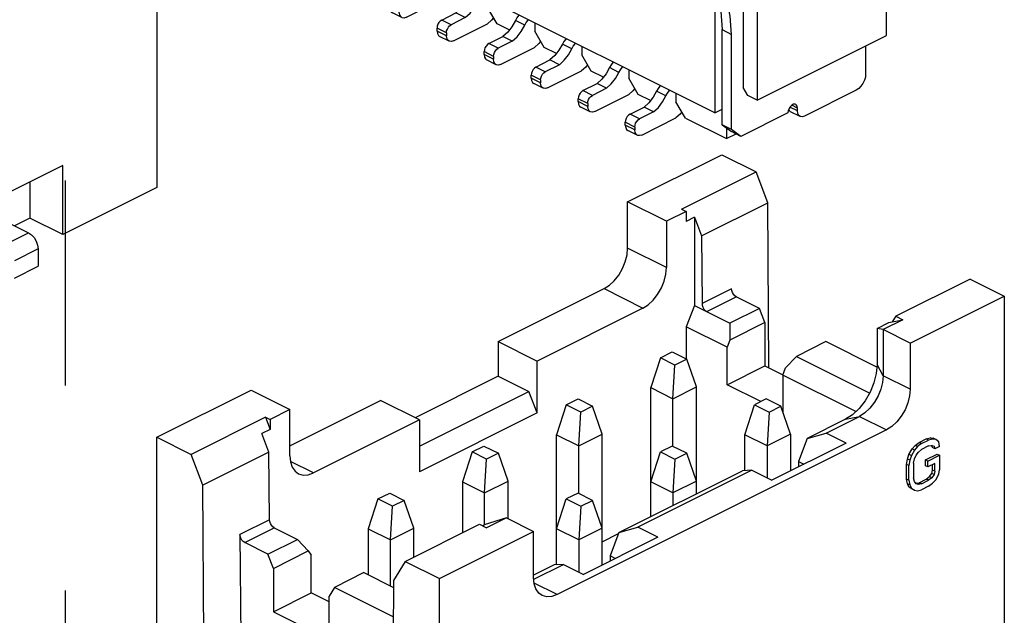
# Paper-space layout '005_EXP_CORICANT_PE_DRAWING_3_2' of a CAD drawing. Header units: millimetres. Extents: x 6 to 413, y 7 to 290.
# Tile 6 of 32: x 123.63 to 134.72, y 97.53 to 104.24. Entities that reach past the tile are written whole.
import ezdxf

# ---------------------------------------------------------------- set-up
doc = ezdxf.new("R2010")
doc.units = ezdxf.units.MM
doc.header["$LTSCALE"] = 23.1
doc.linetypes.add('CENTER', pattern=[0.6, 0.375, -0.075, 0.075, -0.075])
doc.linetypes.add('DASHED', pattern=[0.2, 0.1, -0.1])
doc.layers.get('0').update_dxf_attribs({"linetype": 'CONTINUOUS'})
for name, color, linetype in [('005_DW92_WLUM08RL20TY_BL388', 7, 'CONTINUOUS'), ('005_DW92_WLUM12RL20TY_BL387', 7, 'CONTINUOUS'), ('1WFHK_08T_222_3D_0422_BL389', 7, 'CONTINUOUS')]:
    doc.layers.add(name, color=color, linetype=linetype)

# ---------------------------------------------------------------- blocks, each defined once
blk = doc.blocks.new('005_DW92_WLUM12RL20TY_BL387', base_point=(119.343, 103.331))
at = {"layer": '005_DW92_WLUM12RL20TY_BL387', "color": 7, "linetype": 'Continuous'}
for p, q in [((125.176, 106.963), (125.176, 102.351)), ((124.115, 102.6), (117.752, 99.418)), ((124.115, 101.821), (124.115, 102.6)), ((123.744, 102.415), (123.744, 102.006)), ((125.176, 102.351), (124.115, 101.821)), ((123.446, 101.985), (123.731, 101.843)), ((123.744, 102.006), (123.574, 101.921)), ((124.115, 101.821), (123.744, 102.006)), ((123.466, 101.71), (123.731, 101.843)), ((123.837, 101.66), (123.572, 101.527)), ((123.837, 101.66), (123.837, 101.465)), ((123.572, 101.332), (123.837, 101.465))]:
    blk.add_line(p, q, dxfattribs=at)
blk.add_lwpolyline([(123.731, 101.843), (123.764, 101.82), (123.793, 101.787), (123.817, 101.746), (123.832, 101.702), (123.837, 101.66)], dxfattribs=at)
blk = doc.blocks.new('005_DW92_WLUM08RL20TY_BL388', base_point=(129.949, 98.028))
at = {"layer": '005_DW92_WLUM08RL20TY_BL388', "color": 7, "linetype": 'Continuous'}
for p, q in [((130.479, 102.19), (131.54, 102.72)), ((131.54, 102.72), (131.925, 102.528)), ((131.087, 102.109), (131.925, 102.528)), ((132.057, 102.18), (131.925, 102.528)), ((130.479, 101.67), (130.479, 102.19)), ((130.917, 101.971), (130.479, 102.19)), ((131.311, 101.807), (132.057, 102.18)), ((132.07, 100.32), (132.057, 102.18)), ((131.14, 102.082), (130.917, 101.971)), ((131.087, 102.109), (131.14, 102.082)), ((131.14, 102.082), (131.14, 101.97)), ((130.917, 101.971), (130.917, 101.451)), ((131.232, 102.016), (131.14, 101.97)), ((131.232, 102.016), (131.311, 101.807)), ((131.232, 102.016), (131.232, 101.024)), ((131.311, 101.807), (131.317, 101.046)), ((130.917, 101.451), (130.479, 101.67)), ((134.338, 101.321), (133.5, 100.902)), ((134.338, 101.321), (134.722, 101.129)), ((129.021, 100.616), (130.214, 101.213)), ((130.214, 101.213), (130.652, 100.994)), ((131.649, 101.212), (131.317, 101.046)), ((131.37, 100.955), (131.702, 101.121)), ((131.964, 100.99), (131.702, 101.121)), ((133.661, 100.599), (134.722, 101.129)), ((134.722, 101.129), (134.722, 96.517)), ((130.652, 100.994), (129.459, 100.397)), ((131.232, 101.024), (131.14, 100.783)), ((131.232, 101.024), (131.632, 100.824)), ((131.964, 100.99), (131.632, 100.824)), ((132.025, 100.83), (131.964, 100.99)), ((132.025, 100.83), (131.632, 100.633)), ((131.632, 100.824), (131.632, 100.633)), ((132.025, 100.83), (132.025, 100.343)), ((133.289, 100.764), (133.42, 100.83)), ((133.579, 100.863), (133.357, 100.751)), ((133.42, 100.83), (133.579, 100.863)), ((133.5, 100.902), (133.46, 100.838)), ((133.5, 100.902), (133.579, 100.863)), ((131.14, 100.783), (131.14, 100.421)), ((131.601, 100.553), (131.14, 100.783)), ((133.289, 100.764), (133.289, 100.357)), ((133.357, 100.751), (133.289, 100.764)), ((133.357, 100.751), (133.357, 100.232)), ((133.661, 100.599), (133.357, 100.751)), ((129.021, 100.616), (129.021, 100.226)), ((129.021, 100.616), (129.459, 100.397)), ((131.632, 100.633), (131.601, 100.553)), ((132.712, 100.616), (132.38, 100.45)), ((133.287, 100.329), (132.712, 100.616)), ((130.848, 100.435), (130.981, 100.501)), ((130.981, 100.501), (131.145, 100.419)), ((131.601, 100.13), (131.601, 100.553)), ((133.661, 100.599), (133.661, 100.079)), ((129.459, 99.813), (129.459, 100.397)), ((130.848, 100.435), (130.739, 100.098)), ((131.012, 100.352), (130.848, 100.435)), ((131.145, 100.419), (131.012, 100.352)), ((131.254, 100.106), (131.145, 100.419)), ((132.258, 100.32), (132.38, 100.45)), ((132.38, 100.45), (133.206, 100.037)), ((130.989, 99.973), (131.012, 100.352)), ((131.601, 100.13), (132.025, 100.343)), ((132.025, 100.343), (132.228, 100.241)), ((132.227, 100.24), (132.258, 100.32)), ((133.357, 100.232), (133.289, 100.357)), ((129.021, 100.226), (128.085, 99.758)), ((129.021, 100.226), (129.367, 100.054)), ((132.227, 100.24), (132.227, 99.827)), ((133.05, 99.828), (132.227, 100.24)), ((133.661, 100.079), (133.357, 100.232)), ((125.176, 99.538), (126.237, 100.068)), ((126.237, 100.068), (126.674, 99.85)), ((128.133, 99.437), (129.367, 100.054)), ((129.459, 99.813), (129.367, 100.054)), ((130.739, 98.645), (130.739, 100.098)), ((130.739, 100.098), (130.989, 99.973)), ((130.989, 99.973), (131.254, 100.106)), ((131.254, 98.902), (131.254, 100.106)), ((131.981, 99.94), (131.601, 100.13)), ((126.674, 99.443), (127.695, 99.953)), ((128.133, 99.734), (127.695, 99.953)), ((129.787, 99.904), (129.92, 99.97)), ((129.92, 99.97), (130.084, 99.888)), ((130.989, 99.436), (130.989, 99.973)), ((132.041, 99.97), (131.909, 99.904)), ((132.206, 99.888), (132.041, 99.97)), ((126.674, 99.85), (126.452, 99.738)), ((126.674, 99.33), (126.674, 99.85)), ((129.787, 99.904), (129.679, 99.567)), ((129.952, 99.822), (129.787, 99.904)), ((130.084, 99.888), (129.952, 99.822)), ((130.193, 99.575), (130.084, 99.888)), ((131.8, 99.567), (131.909, 99.904)), ((131.909, 99.904), (132.073, 99.822)), ((132.073, 99.822), (132.206, 99.888)), ((132.314, 99.575), (132.206, 99.888)), ((126.399, 99.765), (125.561, 99.346)), ((126.399, 99.765), (126.452, 99.626)), ((126.399, 99.765), (126.452, 99.738)), ((126.452, 99.738), (126.452, 99.626)), ((128.133, 99.734), (126.94, 99.138)), ((129.459, 99.813), (128.133, 99.15)), ((128.133, 99.734), (128.133, 99.15)), ((129.928, 99.443), (129.952, 99.822)), ((132.073, 99.822), (132.049, 99.443)), ((132.932, 99.741), (132.502, 99.526)), ((132.714, 99.586), (133.091, 99.774)), ((132.932, 99.741), (133.091, 99.774)), ((133.091, 99.774), (133.396, 99.622)), ((126.452, 99.626), (126.36, 99.58)), ((133.396, 99.622), (129.684, 97.766)), ((125.176, 99.538), (125.561, 99.346)), ((125.176, 94.926), (125.176, 99.538)), ((126.439, 99.371), (126.36, 99.58)), ((129.679, 99.567), (129.928, 99.443)), ((129.679, 98.102), (129.679, 99.567)), ((129.928, 99.443), (130.193, 99.575)), ((130.193, 98.1), (130.193, 99.575)), ((131.8, 99.163), (131.8, 99.567)), ((132.049, 99.443), (131.8, 99.567)), ((132.314, 99.575), (132.049, 99.443)), ((132.314, 99.575), (132.314, 99.16)), ((132.502, 99.526), (132.402, 99.264)), ((132.502, 99.526), (132.714, 99.586)), ((132.939, 99.473), (132.714, 99.586)), ((133.763, 99.48), (133.843, 99.52)), ((133.79, 99.467), (133.869, 99.507)), ((133.843, 99.52), (133.887, 99.531)), ((133.869, 99.507), (133.843, 99.52)), ((133.913, 99.518), (133.869, 99.507)), ((133.913, 99.518), (133.887, 99.531)), ((133.887, 99.531), (133.922, 99.527)), ((133.949, 99.514), (133.913, 99.518)), ((133.949, 99.514), (133.922, 99.527)), ((133.984, 99.487), (133.949, 99.514)), ((128.727, 99.374), (128.859, 99.44)), ((128.859, 99.44), (129.024, 99.358)), ((129.928, 98.906), (129.928, 99.443)), ((130.981, 99.44), (130.848, 99.374)), ((131.145, 99.358), (130.981, 99.44)), ((132.049, 99.443), (132.049, 99.082)), ((132.939, 99.473), (132.103, 99.055)), ((133.648, 99.346), (133.684, 99.407)), ((133.71, 99.394), (133.675, 99.332)), ((133.684, 99.407), (133.719, 99.447)), ((133.71, 99.394), (133.684, 99.407)), ((133.745, 99.434), (133.71, 99.394)), ((133.719, 99.447), (133.763, 99.48)), ((133.745, 99.434), (133.719, 99.447)), ((133.79, 99.467), (133.745, 99.434)), ((133.754, 99.372), (133.79, 99.401)), ((133.79, 99.467), (133.763, 99.48)), ((133.869, 99.441), (133.79, 99.401)), ((133.869, 99.441), (133.905, 99.447)), ((133.905, 99.447), (133.931, 99.438)), ((133.913, 99.423), (133.906, 99.448)), ((133.94, 99.41), (133.913, 99.423)), ((133.931, 99.438), (133.94, 99.41)), ((133.993, 99.436), (133.94, 99.41)), ((133.993, 99.436), (133.984, 99.487)), ((125.693, 98.998), (125.561, 99.346)), ((126.439, 99.371), (125.693, 98.998)), ((126.445, 98.61), (126.439, 99.371)), ((128.727, 99.374), (128.618, 99.037)), ((128.891, 99.292), (128.727, 99.374)), ((128.867, 98.913), (128.891, 99.292)), ((129.024, 99.358), (128.891, 99.292)), ((129.132, 99.045), (129.024, 99.358)), ((130.739, 99.037), (130.848, 99.374)), ((130.848, 99.374), (131.012, 99.292)), ((131.012, 99.292), (130.989, 98.913)), ((131.012, 99.292), (131.145, 99.358)), ((131.254, 99.045), (131.145, 99.358)), ((133.622, 99.233), (133.631, 99.292)), ((133.631, 99.292), (133.648, 99.346)), ((133.657, 99.279), (133.631, 99.292)), ((133.675, 99.332), (133.648, 99.346)), ((133.657, 99.279), (133.648, 99.22)), ((133.675, 99.332), (133.657, 99.279)), ((133.701, 99.246), (133.71, 99.295)), ((133.71, 99.295), (133.728, 99.337)), ((133.728, 99.337), (133.754, 99.372)), ((133.834, 99.284), (133.966, 99.35)), ((133.834, 99.217), (133.834, 99.284)), ((133.86, 99.27), (133.834, 99.284)), ((133.86, 99.27), (133.993, 99.337)), ((133.86, 99.204), (133.86, 99.27)), ((133.966, 99.35), (133.993, 99.337)), ((133.993, 99.337), (133.993, 99.171)), ((126.94, 99.138), (126.68, 99.267)), ((130.381, 98.465), (131.772, 99.161)), ((131.878, 99.167), (130.593, 98.525)), ((131.878, 99.167), (131.772, 99.161)), ((131.878, 99.167), (132.103, 99.055)), ((132.402, 99.264), (132.402, 99.204)), ((132.402, 99.264), (132.462, 99.234)), ((133.622, 99.067), (133.622, 99.233)), ((133.648, 99.22), (133.622, 99.233)), ((133.648, 99.054), (133.648, 99.22)), ((133.701, 99.246), (133.701, 99.08)), ((133.86, 99.204), (133.834, 99.217)), ((133.94, 99.244), (133.86, 99.204)), ((133.905, 99.131), (133.913, 99.169)), ((133.913, 99.169), (133.913, 99.231)), ((133.94, 99.155), (133.913, 99.169)), ((133.94, 99.155), (133.94, 99.244)), ((133.984, 99.122), (133.993, 99.171)), ((133.631, 99.016), (133.622, 99.067)), ((133.648, 99.054), (133.622, 99.067)), ((133.648, 99.054), (133.657, 99.003)), ((133.71, 99.04), (133.701, 99.08)), ((133.763, 99.027), (133.843, 99.067)), ((133.79, 99.014), (133.869, 99.054)), ((133.843, 99.067), (133.878, 99.096)), ((133.869, 99.054), (133.843, 99.067)), ((133.905, 99.082), (133.869, 99.054)), ((133.878, 99.096), (133.905, 99.131)), ((133.905, 99.082), (133.878, 99.096)), ((133.931, 99.118), (133.905, 99.131)), ((133.931, 99.118), (133.905, 99.082)), ((133.913, 99.02), (133.949, 99.06)), ((133.94, 99.155), (133.931, 99.118)), ((133.949, 99.06), (133.984, 99.122)), ((125.718, 95.467), (125.693, 98.998)), ((128.618, 99.037), (128.867, 98.913)), ((128.618, 99.037), (128.618, 98.461)), ((128.867, 98.913), (129.132, 99.045)), ((129.132, 98.621), (129.132, 99.045)), ((130.989, 98.913), (130.739, 99.037)), ((131.254, 99.045), (130.989, 98.913)), ((133.648, 98.981), (133.631, 99.016)), ((133.657, 99.003), (133.631, 99.016)), ((133.684, 98.954), (133.648, 98.981)), ((133.675, 98.967), (133.648, 98.981)), ((133.657, 99.003), (133.675, 98.967)), ((133.675, 98.967), (133.71, 98.941)), ((133.71, 98.941), (133.684, 98.954)), ((133.728, 99.016), (133.71, 99.04)), ((133.71, 98.941), (133.745, 98.936)), ((133.724, 99.022), (133.728, 99.02)), ((133.728, 99.02), (133.763, 99.027)), ((133.754, 99.007), (133.728, 99.02)), ((133.754, 99.007), (133.728, 99.016)), ((133.745, 98.936), (133.79, 98.948)), ((133.79, 99.014), (133.754, 99.007)), ((133.79, 99.014), (133.763, 99.027)), ((133.869, 98.987), (133.79, 98.948)), ((133.869, 98.987), (133.913, 99.02)), ((127.666, 98.844), (127.557, 98.507)), ((127.666, 98.844), (127.799, 98.91)), ((127.83, 98.761), (127.666, 98.844)), ((127.799, 98.91), (127.963, 98.828)), ((127.963, 98.828), (127.83, 98.761)), ((128.072, 98.515), (127.963, 98.828)), ((128.867, 98.552), (128.867, 98.913)), ((129.679, 98.507), (129.787, 98.844)), ((129.92, 98.91), (129.787, 98.844)), ((129.787, 98.844), (129.952, 98.761)), ((130.084, 98.828), (129.92, 98.91)), ((129.952, 98.761), (130.084, 98.828)), ((130.193, 98.515), (130.084, 98.828)), ((130.989, 98.913), (130.989, 98.769)), ((127.807, 98.382), (127.83, 98.761)), ((129.952, 98.761), (129.928, 98.382)), ((126.445, 98.61), (126.112, 98.444)), ((129.114, 98.63), (128.863, 98.551)), ((129.114, 98.63), (128.891, 98.518)), ((129.114, 98.63), (129.419, 98.477)), ((126.165, 98.353), (126.498, 98.519)), ((126.498, 98.519), (126.76, 98.388)), ((127.557, 98.507), (127.807, 98.382)), ((127.557, 98.507), (127.557, 97.989)), ((127.807, 98.382), (128.072, 98.515)), ((127.974, 98.139), (128.812, 98.558)), ((128.072, 98.188), (128.072, 98.515)), ((128.812, 98.558), (128.891, 98.518)), ((128.845, 98.542), (128.863, 98.551)), ((129.928, 98.382), (129.679, 98.507)), ((130.193, 98.515), (129.928, 98.382)), ((130.381, 98.465), (130.593, 98.525)), ((130.818, 98.412), (130.593, 98.525)), ((126.112, 98.444), (126.132, 95.674)), ((126.427, 98.222), (126.76, 98.388)), ((126.882, 98.258), (126.76, 98.388)), ((127.807, 97.865), (127.807, 98.382)), ((128.358, 97.947), (129.419, 98.477)), ((129.419, 97.958), (129.419, 98.477)), ((129.928, 98.382), (129.928, 98.021)), ((130.818, 98.412), (129.982, 97.994)), ((130.193, 98.361), (130.376, 98.453)), ((130.381, 98.465), (130.281, 98.203)), ((126.427, 98.222), (126.165, 98.353)), ((126.489, 98.061), (126.427, 98.222)), ((126.489, 98.061), (126.882, 98.258)), ((126.882, 98.258), (126.913, 98.209)), ((126.913, 97.786), (126.913, 98.209)), ((130.34, 98.173), (130.281, 98.203)), ((130.281, 98.203), (130.281, 98.143)), ((126.489, 98.061), (126.489, 97.574)), ((127.974, 98.139), (127.841, 97.924)), ((127.974, 98.139), (128.358, 97.947)), ((129.65, 98.1), (129.419, 97.985)), ((129.421, 97.939), (129.756, 98.107)), ((129.756, 98.107), (129.65, 98.1)), ((129.674, 98.102), (129.679, 98.104)), ((129.756, 98.107), (129.982, 97.994)), ((127.508, 98.014), (127.176, 97.848)), ((127.508, 98.014), (127.841, 97.848)), ((128.358, 93.335), (128.358, 97.947)), ((127.176, 97.848), (127.115, 97.748)), ((127.838, 97.517), (127.176, 97.848)), ((127.841, 97.924), (127.816, 94.418)), ((129.684, 97.766), (129.425, 97.895)), ((126.489, 97.574), (126.913, 97.786)), ((127.115, 97.686), (126.913, 97.786)), ((127.115, 97.261), (127.115, 97.748)), ((126.489, 97.574), (127.115, 97.261))]:
    blk.add_line(p, q, dxfattribs=at)
for points in [[(130.214, 101.213), (130.273, 101.25), (130.329, 101.302), (130.38, 101.366), (130.422, 101.439), (130.453, 101.516), (130.473, 101.595), (130.479, 101.67)], [(130.652, 100.994), (130.71, 101.031), (130.767, 101.083), (130.817, 101.147), (130.859, 101.22), (130.891, 101.298), (130.91, 101.376), (130.917, 101.451)], [(131.702, 101.121), (131.686, 101.132), (131.671, 101.149), (131.659, 101.169), (131.652, 101.191), (131.649, 101.212)], [(131.317, 101.046), (131.319, 101.025), (131.327, 101.003), (131.339, 100.983), (131.353, 100.966), (131.37, 100.955)], [(133.289, 100.357), (133.28, 100.256), (133.254, 100.15), (133.211, 100.046), (133.155, 99.948), (133.087, 99.862), (133.011, 99.791), (132.932, 99.741)], [(133.357, 100.232), (133.35, 100.156), (133.331, 100.08), (133.301, 100.005), (133.26, 99.933), (133.209, 99.867), (133.152, 99.813), (133.091, 99.774)], [(133.661, 100.079), (133.655, 100.004), (133.635, 99.925), (133.604, 99.848), (133.562, 99.775), (133.511, 99.711), (133.455, 99.659), (133.396, 99.622)], [(126.674, 99.33), (126.681, 99.262), (126.7, 99.202), (126.732, 99.156), (126.772, 99.127)], [(126.772, 99.127), (126.825, 99.112), (126.881, 99.117), (126.94, 99.138)], [(126.498, 98.519), (126.482, 98.53), (126.467, 98.547), (126.455, 98.567), (126.447, 98.589), (126.445, 98.61)], [(126.165, 98.353), (126.149, 98.364), (126.134, 98.381), (126.123, 98.401), (126.115, 98.423), (126.112, 98.444)], [(129.516, 97.755), (129.477, 97.784), (129.445, 97.83), (129.425, 97.889), (129.419, 97.958)], [(129.684, 97.766), (129.625, 97.744), (129.569, 97.74), (129.516, 97.755)]]:
    blk.add_lwpolyline(points, dxfattribs=at)
blk = doc.blocks.new('1WFHK_08T_222_3D_0422_BL389', base_point=(129.858, 105.979))
at = {"layer": '1WFHK_08T_222_3D_0422_BL389', "color": 7, "linetype": 'Continuous'}
for p, q in [((127.828, 109.057), (126.369, 108.327)), ((133.396, 106.272), (127.828, 109.057)), ((127.099, 108.506), (127.563, 108.738)), ((127.563, 107.757), (127.563, 108.738)), ((127.563, 108.738), (127.828, 108.606)), ((128.066, 108.725), (127.828, 108.606)), ((128.066, 107.703), (128.066, 108.725)), ((132.733, 106.392), (128.066, 108.725)), ((127.563, 108.62), (127.217, 108.447)), ((127.828, 108.488), (127.563, 108.62)), ((127.828, 108.488), (128.066, 108.607)), ((127.828, 108.606), (127.828, 107.625)), ((128.066, 108.607), (132.615, 106.333)), ((127.364, 108.374), (127.099, 108.506)), ((126.847, 108.115), (127.364, 108.374)), ((127.364, 108.374), (127.47, 108.309)), ((126.369, 107.935), (126.369, 108.327)), ((126.369, 108.327), (126.529, 108.248)), ((126.529, 108.248), (126.608, 108.288)), ((126.608, 108.177), (126.608, 108.288)), ((126.608, 108.288), (126.741, 108.221)), ((126.965, 108.056), (127.47, 108.309)), ((127.47, 108.309), (127.47, 107.804)), ((126.741, 108.221), (126.475, 108.089)), ((126.492, 108.119), (126.621, 108.184)), ((126.529, 108.137), (126.529, 108.248)), ((126.643, 108.173), (126.621, 108.184)), ((126.492, 108.119), (126.471, 108.106)), ((126.475, 105.685), (126.475, 108.089)), ((126.475, 108.089), (131.461, 105.596)), ((126.513, 108.108), (126.492, 108.119)), ((131.514, 105.782), (126.847, 108.115)), ((126.319, 107.253), (126.319, 107.769)), ((126.319, 107.769), (126.425, 107.716)), ((126.425, 107.716), (126.425, 107.2)), ((128.037, 107.689), (128.1, 107.72)), ((128.1, 107.72), (128.206, 107.667)), ((128.24, 107.663), (128.134, 107.716)), ((128.144, 107.636), (128.037, 107.689)), ((128.206, 107.667), (128.144, 107.636)), ((128.268, 107.62), (128.268, 107.405)), ((127.973, 107.578), (127.97, 107.553)), ((128.079, 107.525), (127.973, 107.578)), ((128.076, 107.5), (128.079, 107.525)), ((128.568, 107.424), (128.63, 107.455)), ((128.674, 107.371), (128.568, 107.424)), ((128.63, 107.455), (128.736, 107.402)), ((128.77, 107.398), (128.664, 107.451)), ((128.736, 107.402), (128.674, 107.371)), ((128.503, 107.313), (128.501, 107.288)), ((128.609, 107.26), (128.503, 107.313)), ((128.607, 107.235), (128.609, 107.26)), ((128.798, 107.355), (128.798, 107.139)), ((126.425, 107.2), (126.319, 107.253)), ((126.475, 107.044), (126.425, 107.2)), ((129.098, 107.158), (129.16, 107.19)), ((129.204, 107.105), (129.098, 107.158)), ((129.16, 107.19), (129.266, 107.137)), ((129.301, 107.133), (129.195, 107.186)), ((126.369, 106.119), (126.369, 107.097)), ((129.033, 107.048), (129.031, 107.023)), ((129.139, 106.995), (129.033, 107.048)), ((129.266, 107.137), (129.204, 107.105)), ((129.329, 107.089), (129.329, 106.874)), ((129.137, 106.97), (129.139, 106.995)), ((129.628, 106.893), (129.691, 106.924)), ((129.691, 106.924), (129.797, 106.871)), ((129.735, 106.84), (129.628, 106.893)), ((129.831, 106.868), (129.725, 106.921)), ((129.797, 106.871), (129.735, 106.84)), ((129.859, 106.824), (129.859, 106.609)), ((129.564, 106.783), (129.561, 106.758)), ((129.67, 106.73), (129.564, 106.783)), ((129.667, 106.705), (129.67, 106.73)), ((126.425, 105.617), (126.425, 106.689)), ((126.425, 106.689), (126.475, 106.664)), ((130.159, 106.628), (130.221, 106.659)), ((130.265, 106.575), (130.159, 106.628)), ((130.221, 106.659), (130.327, 106.606)), ((130.361, 106.602), (130.255, 106.655)), ((130.327, 106.606), (130.265, 106.575)), ((130.094, 106.517), (130.092, 106.493)), ((130.2, 106.464), (130.094, 106.517)), ((130.389, 106.559), (130.389, 106.344)), ((130.198, 106.44), (130.2, 106.464)), ((130.689, 106.363), (130.751, 106.394)), ((130.751, 106.394), (130.857, 106.341)), ((130.892, 106.337), (130.786, 106.39)), ((132.495, 106.272), (132.733, 106.392)), ((130.795, 106.31), (130.689, 106.363)), ((130.857, 106.341), (130.795, 106.31)), ((130.92, 106.294), (130.92, 106.079)), ((131.938, 105.543), (133.396, 106.272)), ((132.389, 106.207), (132.495, 106.272)), ((132.76, 106.14), (132.495, 106.272)), ((133.396, 104.064), (133.396, 106.272)), ((130.624, 106.252), (130.622, 106.228)), ((130.73, 106.199), (130.624, 106.252)), ((130.728, 106.175), (130.73, 106.199)), ((132.389, 106.207), (132.389, 105.954)), ((132.389, 106.207), (132.642, 106.081)), ((126.425, 106.091), (126.369, 106.119)), ((131.219, 106.098), (131.282, 106.129)), ((131.326, 106.045), (131.219, 106.098)), ((131.282, 106.129), (131.388, 106.076)), ((131.422, 106.072), (131.316, 106.125)), ((131.388, 106.076), (131.326, 106.045)), ((132.031, 106.04), (131.514, 105.782)), ((132.031, 106.04), (132.296, 105.908)), ((132.296, 105.908), (132.76, 106.14)), ((131.155, 105.987), (131.152, 105.962)), ((131.261, 105.934), (131.155, 105.987)), ((131.258, 105.909), (131.261, 105.934)), ((131.45, 106.029), (131.45, 105.814)), ((127.029, 105.721), (127.118, 105.493)), ((127.029, 105.721), (127.208, 105.632)), ((131.461, 105.596), (131.726, 105.729)), ((131.726, 105.618), (131.726, 105.729)), ((131.726, 105.729), (131.858, 105.662)), ((126.425, 105.617), (126.531, 105.54)), ((126.531, 105.564), (126.425, 105.617)), ((131.461, 103.193), (126.475, 105.685)), ((126.531, 105.564), (126.531, 105.658)), ((126.608, 105.395), (126.608, 105.619)), ((127.158, 105.555), (127.108, 105.681)), ((127.118, 105.493), (127.208, 105.632)), ((131.461, 105.596), (131.461, 105.246)), ((131.609, 105.56), (131.739, 105.625)), ((131.779, 105.605), (131.739, 105.625)), ((131.858, 105.662), (131.779, 105.623)), ((131.779, 105.623), (131.779, 103.479)), ((131.779, 105.623), (131.938, 105.543)), ((126.608, 105.508), (126.531, 105.564)), ((126.608, 105.502), (126.531, 105.54)), ((131.715, 105.507), (131.609, 105.56)), ((131.715, 105.507), (131.779, 105.538)), ((131.938, 105.543), (131.938, 103.335)), ((126.608, 105.395), (127.024, 105.186)), ((127.093, 105.293), (127.054, 105.224)), ((127.199, 105.24), (127.093, 105.293)), ((127.311, 105.173), (127.311, 105.269)), ((127.417, 104.99), (127.311, 105.173)), ((131.437, 104.694), (131.437, 105.21)), ((131.437, 105.21), (131.543, 105.157)), ((131.543, 105.157), (131.543, 104.641)), ((126.794, 105.034), (126.953, 105.113)), ((127.059, 105.06), (126.9, 104.981)), ((127.059, 105.06), (126.953, 105.113)), ((126.741, 104.91), (126.741, 104.942)), ((126.847, 104.889), (126.741, 104.942)), ((126.9, 104.981), (126.794, 105.034)), ((126.926, 104.799), (127.31, 104.991)), ((127.555, 104.921), (127.417, 104.99)), ((127.623, 105.028), (127.584, 104.959)), ((127.729, 104.975), (127.623, 105.028)), ((127.841, 105.003), (127.841, 104.908)), ((126.847, 104.857), (126.741, 104.91)), ((126.876, 104.796), (126.77, 104.849)), ((126.847, 104.889), (126.847, 104.857)), ((127.324, 104.769), (127.483, 104.848)), ((127.589, 104.795), (127.483, 104.848)), ((127.947, 104.725), (127.841, 104.908)), ((127.43, 104.716), (127.324, 104.769)), ((127.589, 104.795), (127.43, 104.716)), ((127.457, 104.534), (127.84, 104.726)), ((128.085, 104.656), (127.947, 104.725)), ((128.153, 104.763), (128.114, 104.694)), ((128.26, 104.71), (128.153, 104.763)), ((128.371, 104.738), (128.371, 104.643)), ((127.271, 104.645), (127.271, 104.677)), ((127.377, 104.624), (127.271, 104.677)), ((127.377, 104.592), (127.271, 104.645)), ((127.377, 104.624), (127.377, 104.592)), ((128.477, 104.46), (128.371, 104.643)), ((131.543, 104.641), (131.437, 104.694)), ((131.461, 104.62), (131.461, 103.193)), ((127.406, 104.531), (127.3, 104.584)), ((127.854, 104.504), (128.013, 104.583)), ((127.96, 104.451), (127.854, 104.504)), ((128.119, 104.53), (127.96, 104.451)), ((128.119, 104.53), (128.013, 104.583)), ((128.684, 104.497), (128.645, 104.429)), ((128.79, 104.444), (128.684, 104.497)), ((127.801, 104.38), (127.801, 104.412)), ((127.907, 104.359), (127.801, 104.412)), ((127.907, 104.327), (127.801, 104.38)), ((127.987, 104.269), (128.37, 104.461)), ((128.615, 104.391), (128.477, 104.46)), ((128.902, 104.472), (128.902, 104.378)), ((129.008, 104.195), (128.902, 104.378)), ((127.937, 104.266), (127.831, 104.319)), ((127.907, 104.359), (127.907, 104.327)), ((128.385, 104.238), (128.544, 104.318)), ((128.65, 104.265), (128.491, 104.185)), ((128.65, 104.265), (128.544, 104.318)), ((128.491, 104.185), (128.385, 104.238)), ((128.517, 104.004), (128.901, 104.195)), ((129.146, 104.126), (129.008, 104.195)), ((129.214, 104.232), (129.175, 104.163)), ((129.32, 104.179), (129.214, 104.232)), ((129.432, 104.207), (129.432, 104.112)), ((128.332, 104.114), (128.332, 104.147)), ((128.438, 104.094), (128.332, 104.147)), ((128.438, 104.061), (128.332, 104.114)), ((128.467, 104.001), (128.361, 104.054)), ((128.438, 104.094), (128.438, 104.061)), ((128.915, 103.973), (129.074, 104.053)), ((129.18, 104), (129.074, 104.053)), ((129.538, 103.929), (129.432, 104.112)), ((131.543, 103.058), (131.543, 104.13)), ((131.543, 104.13), (131.649, 104.077)), ((131.649, 103.005), (131.649, 104.077)), ((131.938, 103.335), (133.396, 104.064)), ((129.021, 103.92), (128.915, 103.973)), ((129.18, 104), (129.021, 103.92)), ((129.048, 103.739), (129.431, 103.93)), ((129.676, 103.861), (129.538, 103.929)), ((129.744, 103.967), (129.705, 103.898)), ((129.851, 103.914), (129.744, 103.967)), ((129.962, 103.942), (129.962, 103.847)), ((133.16, 103.946), (133.16, 103.631)), ((128.862, 103.849), (128.862, 103.882)), ((128.968, 103.829), (128.862, 103.882)), ((128.968, 103.796), (128.862, 103.849)), ((128.968, 103.829), (128.968, 103.796)), ((130.068, 103.664), (129.962, 103.847)), ((128.997, 103.735), (128.891, 103.788)), ((129.445, 103.708), (129.604, 103.788)), ((129.551, 103.655), (129.445, 103.708)), ((129.71, 103.735), (129.551, 103.655)), ((129.71, 103.735), (129.604, 103.788)), ((129.392, 103.584), (129.392, 103.617)), ((129.498, 103.564), (129.392, 103.617)), ((129.578, 103.473), (129.961, 103.665)), ((130.206, 103.595), (130.068, 103.664)), ((130.275, 103.702), (130.236, 103.633)), ((130.381, 103.649), (130.275, 103.702)), ((130.493, 103.677), (130.493, 103.582)), ((129.498, 103.531), (129.392, 103.584)), ((129.528, 103.47), (129.422, 103.523)), ((129.498, 103.564), (129.498, 103.531)), ((129.976, 103.443), (130.135, 103.522)), ((130.241, 103.469), (130.135, 103.522)), ((130.599, 103.399), (130.493, 103.582)), ((130.082, 103.39), (129.976, 103.443)), ((130.241, 103.469), (130.082, 103.39)), ((130.108, 103.208), (130.492, 103.4)), ((130.737, 103.33), (130.599, 103.399)), ((130.805, 103.437), (130.766, 103.368)), ((130.911, 103.384), (130.805, 103.437)), ((131.023, 103.412), (131.023, 103.317)), ((131.832, 103.388), (131.779, 103.479)), ((131.938, 103.335), (131.832, 103.388)), ((133.054, 103.448), (132.471, 103.157)), ((129.923, 103.319), (129.923, 103.351)), ((130.029, 103.298), (129.923, 103.351)), ((130.029, 103.266), (129.923, 103.319)), ((130.029, 103.298), (130.029, 103.266)), ((131.129, 103.134), (131.023, 103.317)), ((132.312, 103.263), (132.298, 103.242)), ((132.391, 103.247), (132.328, 103.278)), ((130.058, 103.205), (129.952, 103.258)), ((130.506, 103.178), (130.665, 103.257)), ((130.612, 103.125), (130.506, 103.178)), ((130.771, 103.204), (130.612, 103.125)), ((130.771, 103.204), (130.665, 103.257)), ((131.461, 103.193), (131.543, 103.234)), ((132.285, 103.194), (131.755, 102.928)), ((132.391, 103.214), (132.307, 103.256)), ((132.421, 103.153), (132.314, 103.206)), ((132.391, 103.214), (132.391, 103.247)), ((130.453, 103.054), (130.453, 103.086)), ((130.559, 103.033), (130.453, 103.086)), ((130.559, 103.001), (130.453, 103.054)), ((130.639, 102.943), (131.022, 103.135)), ((131.129, 103.134), (131.593, 102.902)), ((131.543, 103.058), (131.649, 102.982)), ((131.649, 103.005), (131.543, 103.058)), ((130.588, 102.94), (130.482, 102.993)), ((130.559, 103.033), (130.559, 103.001)), ((131.593, 103.022), (131.593, 102.902)), ((131.593, 102.902), (131.701, 102.956)), ((131.755, 102.928), (131.649, 103.005)), ((131.755, 102.928), (131.649, 102.982))]:
    blk.add_line(p, q, dxfattribs=at)
at = {"layer": '1WFHK_08T_222_3D_0422_BL389', "color": 1, "linetype": 'CENTER'}
for p, q in [((127.099, 104.885), (127.155, 104.857)), ((126.845, 104.812), (126.559, 104.669))]:
    blk.add_line(p, q, dxfattribs=at)
at = {"layer": '1WFHK_08T_222_3D_0422_BL389', "color": 7, "linetype": 'Continuous'}
for points in [[(126.471, 108.106), (126.452, 108.092), (126.436, 108.077), (126.422, 108.06), (126.41, 108.043), (126.399, 108.023), (126.389, 108.001), (126.38, 107.976), (126.372, 107.948)], [(126.372, 107.948), (126.366, 107.92), (126.362, 107.894), (126.359, 107.872), (126.356, 107.852), (126.352, 107.834), (126.348, 107.818), (126.342, 107.804), (126.336, 107.791), (126.328, 107.78), (126.319, 107.769)], [(126.425, 107.716), (126.434, 107.727), (126.442, 107.738), (126.448, 107.751), (126.454, 107.765), (126.459, 107.781), (126.462, 107.8), (126.465, 107.82), (126.468, 107.842), (126.472, 107.866), (126.475, 107.882)], [(128.134, 107.716), (128.122, 107.72), (128.1, 107.72)], [(128.037, 107.689), (128.014, 107.664), (127.996, 107.637), (127.982, 107.608), (127.973, 107.578)], [(128.079, 107.525), (128.088, 107.556), (128.102, 107.585), (128.12, 107.611), (128.144, 107.636)], [(128.206, 107.667), (128.23, 107.667), (128.24, 107.663)], [(128.24, 107.663), (128.247, 107.658), (128.26, 107.643), (128.268, 107.62)], [(128.568, 107.424), (128.544, 107.398), (128.526, 107.372), (128.512, 107.343), (128.503, 107.313)], [(128.609, 107.26), (128.618, 107.29), (128.632, 107.32), (128.651, 107.346), (128.674, 107.371)], [(128.664, 107.451), (128.652, 107.455), (128.63, 107.455)], [(128.736, 107.402), (128.76, 107.402), (128.77, 107.398)], [(128.77, 107.398), (128.778, 107.393), (128.79, 107.378), (128.798, 107.355)], [(126.319, 107.253), (126.375, 107.08), (126.41, 106.892), (126.425, 106.689)], [(129.098, 107.158), (129.074, 107.133), (129.056, 107.107), (129.042, 107.078), (129.033, 107.048)], [(129.195, 107.186), (129.183, 107.19), (129.16, 107.19)], [(129.139, 106.995), (129.149, 107.025), (129.163, 107.054), (129.181, 107.081), (129.204, 107.105)], [(129.266, 107.137), (129.29, 107.136), (129.301, 107.133)], [(129.301, 107.133), (129.308, 107.128), (129.32, 107.113), (129.329, 107.089)], [(129.725, 106.921), (129.713, 106.925), (129.691, 106.924)], [(129.628, 106.893), (129.605, 106.868), (129.587, 106.842), (129.573, 106.813), (129.564, 106.783)], [(129.67, 106.73), (129.679, 106.76), (129.693, 106.789), (129.711, 106.815), (129.735, 106.84)], [(129.797, 106.871), (129.821, 106.871), (129.831, 106.868)], [(129.831, 106.868), (129.838, 106.863), (129.851, 106.848), (129.859, 106.824)], [(130.159, 106.628), (130.135, 106.603), (130.117, 106.576), (130.103, 106.547), (130.094, 106.517)], [(130.255, 106.655), (130.243, 106.659), (130.221, 106.659)], [(130.327, 106.606), (130.351, 106.606), (130.361, 106.602)], [(130.361, 106.602), (130.369, 106.598), (130.381, 106.582), (130.389, 106.559)], [(130.2, 106.464), (130.209, 106.495), (130.223, 106.524), (130.242, 106.55), (130.265, 106.575)], [(130.786, 106.39), (130.774, 106.394), (130.751, 106.394)], [(130.689, 106.363), (130.665, 106.338), (130.647, 106.311), (130.633, 106.282), (130.624, 106.252)], [(130.73, 106.199), (130.74, 106.23), (130.754, 106.259), (130.772, 106.285), (130.795, 106.31)], [(130.857, 106.341), (130.881, 106.341), (130.892, 106.337)], [(130.892, 106.337), (130.899, 106.333), (130.911, 106.317), (130.92, 106.294)], [(131.219, 106.098), (131.196, 106.073), (131.178, 106.046), (131.164, 106.017), (131.155, 105.987)], [(131.261, 105.934), (131.27, 105.965), (131.284, 105.994), (131.302, 106.02), (131.326, 106.045)], [(131.316, 106.125), (131.304, 106.129), (131.282, 106.129)], [(131.388, 106.076), (131.412, 106.076), (131.422, 106.072)], [(131.422, 106.072), (131.429, 106.067), (131.442, 106.052), (131.45, 106.029)], [(131.609, 105.56), (131.588, 105.547), (131.57, 105.533), (131.554, 105.518), (131.54, 105.502), (131.528, 105.484), (131.517, 105.464), (131.507, 105.442), (131.498, 105.417), (131.49, 105.389), (131.484, 105.361), (131.48, 105.336), (131.477, 105.313), (131.474, 105.293), (131.47, 105.275), (131.466, 105.259), (131.46, 105.245), (131.454, 105.232), (131.446, 105.221), (131.437, 105.21)], [(131.543, 105.157), (131.552, 105.168), (131.56, 105.179), (131.566, 105.192), (131.572, 105.206), (131.576, 105.223), (131.58, 105.241), (131.583, 105.261), (131.586, 105.283), (131.59, 105.307), (131.596, 105.335), (131.603, 105.362), (131.612, 105.388), (131.622, 105.411), (131.634, 105.43), (131.646, 105.448), (131.66, 105.465), (131.676, 105.48), (131.694, 105.494), (131.715, 105.507)], [(127.136, 105.355), (127.13, 105.349), (127.11, 105.323), (127.093, 105.293)], [(127.199, 105.24), (127.216, 105.27), (127.236, 105.296), (127.242, 105.302)], [(127.054, 105.224), (127.007, 105.163), (126.953, 105.113)], [(127.059, 105.06), (127.113, 105.11), (127.16, 105.171), (127.199, 105.24)], [(127.377, 105.059), (127.356, 105.033), (127.31, 104.991)], [(127.667, 105.09), (127.66, 105.084), (127.64, 105.058), (127.623, 105.028)], [(127.729, 104.975), (127.746, 105.005), (127.766, 105.031), (127.773, 105.037)], [(126.794, 105.034), (126.777, 105.022), (126.762, 105.006), (126.751, 104.986), (126.743, 104.964), (126.741, 104.942)], [(126.847, 104.889), (126.849, 104.911), (126.857, 104.933), (126.869, 104.953), (126.883, 104.969), (126.9, 104.981)], [(127.584, 104.959), (127.537, 104.898), (127.483, 104.848)], [(127.589, 104.795), (127.643, 104.845), (127.69, 104.906), (127.729, 104.975)], [(126.741, 104.91), (126.745, 104.882), (126.756, 104.86), (126.77, 104.849)], [(126.876, 104.796), (126.862, 104.807), (126.851, 104.829), (126.847, 104.857)], [(128.197, 104.825), (128.191, 104.819), (128.17, 104.792), (128.153, 104.763)], [(126.926, 104.799), (126.902, 104.792), (126.879, 104.794), (126.876, 104.796)], [(127.324, 104.769), (127.308, 104.757), (127.293, 104.741), (127.281, 104.721), (127.274, 104.699), (127.271, 104.677)], [(127.377, 104.624), (127.38, 104.646), (127.387, 104.667), (127.399, 104.688), (127.414, 104.704), (127.43, 104.716)], [(127.907, 104.794), (127.887, 104.768), (127.84, 104.726)], [(128.119, 104.53), (128.173, 104.58), (128.22, 104.641), (128.26, 104.71)], [(128.26, 104.71), (128.276, 104.739), (128.297, 104.766), (128.303, 104.772)], [(127.271, 104.645), (127.275, 104.617), (127.286, 104.595), (127.3, 104.584)], [(128.114, 104.694), (128.067, 104.633), (128.013, 104.583)], [(131.437, 104.694), (131.492, 104.521), (131.528, 104.333), (131.543, 104.13)], [(131.649, 104.077), (131.634, 104.28), (131.598, 104.468), (131.543, 104.641)], [(127.406, 104.531), (127.392, 104.542), (127.381, 104.563), (127.377, 104.592)], [(127.457, 104.534), (127.432, 104.527), (127.41, 104.529), (127.406, 104.531)], [(127.854, 104.504), (127.838, 104.492), (127.823, 104.476), (127.811, 104.455), (127.804, 104.434), (127.801, 104.412)], [(128.437, 104.529), (128.417, 104.502), (128.37, 104.461)], [(128.727, 104.559), (128.721, 104.553), (128.701, 104.527), (128.684, 104.497)], [(128.79, 104.444), (128.807, 104.474), (128.827, 104.5), (128.833, 104.506)], [(127.801, 104.38), (127.805, 104.351), (127.817, 104.33), (127.831, 104.319)], [(127.907, 104.359), (127.91, 104.38), (127.918, 104.402), (127.929, 104.422), (127.944, 104.439), (127.96, 104.451)], [(128.645, 104.429), (128.598, 104.368), (128.544, 104.318)], [(128.65, 104.265), (128.704, 104.315), (128.751, 104.376), (128.79, 104.444)], [(127.937, 104.266), (127.923, 104.277), (127.911, 104.298), (127.907, 104.327)], [(127.987, 104.269), (127.962, 104.261), (127.94, 104.264), (127.937, 104.266)], [(128.968, 104.264), (128.947, 104.237), (128.901, 104.195)], [(129.258, 104.294), (129.251, 104.288), (129.231, 104.262), (129.214, 104.232)], [(128.385, 104.238), (128.368, 104.227), (128.353, 104.21), (128.342, 104.19), (128.334, 104.168), (128.332, 104.147)], [(128.438, 104.094), (128.44, 104.115), (128.448, 104.137), (128.46, 104.157), (128.474, 104.174), (128.491, 104.185)], [(129.175, 104.163), (129.128, 104.103), (129.074, 104.053)], [(129.18, 104), (129.234, 104.05), (129.281, 104.11), (129.32, 104.179)], [(129.32, 104.179), (129.337, 104.209), (129.357, 104.235), (129.364, 104.241)], [(128.332, 104.114), (128.336, 104.086), (128.347, 104.065), (128.361, 104.054)], [(128.467, 104.001), (128.453, 104.012), (128.442, 104.033), (128.438, 104.061)], [(128.517, 104.004), (128.493, 103.996), (128.47, 103.999), (128.467, 104.001)], [(128.915, 103.973), (128.899, 103.962), (128.884, 103.945), (128.872, 103.925), (128.865, 103.903), (128.862, 103.882)], [(129.498, 103.998), (129.478, 103.972), (129.431, 103.93)], [(129.788, 104.029), (129.782, 104.023), (129.761, 103.997), (129.744, 103.967)], [(129.851, 103.914), (129.867, 103.944), (129.888, 103.97), (129.894, 103.976)], [(128.862, 103.849), (128.866, 103.821), (128.877, 103.8), (128.891, 103.788)], [(128.968, 103.829), (128.971, 103.85), (128.978, 103.872), (128.99, 103.892), (129.005, 103.909), (129.021, 103.92)], [(129.705, 103.898), (129.658, 103.838), (129.604, 103.788)], [(129.71, 103.735), (129.764, 103.785), (129.811, 103.845), (129.851, 103.914)], [(128.997, 103.735), (128.983, 103.747), (128.972, 103.768), (128.968, 103.796)], [(129.048, 103.739), (129.023, 103.731), (129.001, 103.734), (128.997, 103.735)], [(129.445, 103.708), (129.429, 103.697), (129.414, 103.68), (129.402, 103.66), (129.395, 103.638), (129.392, 103.617)], [(130.028, 103.733), (130.008, 103.707), (129.961, 103.665)], [(130.318, 103.764), (130.312, 103.758), (130.292, 103.732), (130.275, 103.702)], [(130.381, 103.649), (130.398, 103.679), (130.418, 103.705), (130.424, 103.711)], [(129.498, 103.564), (129.501, 103.585), (129.508, 103.607), (129.52, 103.627), (129.535, 103.644), (129.551, 103.655)], [(130.236, 103.633), (130.189, 103.572), (130.135, 103.522)], [(130.241, 103.469), (130.295, 103.519), (130.342, 103.58), (130.381, 103.649)], [(133.16, 103.631), (133.157, 103.596), (133.146, 103.559), (133.129, 103.524), (133.107, 103.492), (133.082, 103.466), (133.054, 103.448)], [(129.392, 103.584), (129.396, 103.556), (129.408, 103.534), (129.422, 103.523)], [(129.528, 103.47), (129.514, 103.481), (129.502, 103.503), (129.498, 103.531)], [(130.849, 103.499), (130.842, 103.493), (130.822, 103.467), (130.805, 103.437)], [(129.578, 103.473), (129.553, 103.466), (129.531, 103.469), (129.528, 103.47)], [(129.976, 103.443), (129.959, 103.431), (129.944, 103.415), (129.933, 103.395), (129.925, 103.373), (129.923, 103.351)], [(130.029, 103.298), (130.031, 103.32), (130.039, 103.342), (130.051, 103.362), (130.065, 103.378), (130.082, 103.39)], [(130.559, 103.468), (130.538, 103.442), (130.492, 103.4)], [(130.771, 103.204), (130.825, 103.254), (130.872, 103.315), (130.911, 103.384)], [(130.911, 103.384), (130.928, 103.414), (130.948, 103.44), (130.955, 103.446)], [(129.923, 103.319), (129.927, 103.291), (129.938, 103.269), (129.952, 103.258)], [(130.058, 103.205), (130.044, 103.216), (130.033, 103.238), (130.029, 103.266)], [(130.766, 103.368), (130.719, 103.307), (130.665, 103.257)], [(132.372, 103.287), (132.365, 103.29), (132.348, 103.289), (132.329, 103.28), (132.312, 103.263)], [(132.391, 103.247), (132.388, 103.267), (132.379, 103.282), (132.372, 103.287)], [(130.108, 103.208), (130.084, 103.201), (130.061, 103.203), (130.058, 103.205)], [(130.506, 103.178), (130.49, 103.166), (130.475, 103.15), (130.463, 103.13), (130.456, 103.108), (130.453, 103.086)], [(131.089, 103.203), (131.069, 103.177), (131.022, 103.135)], [(132.298, 103.242), (132.288, 103.218), (132.285, 103.194)], [(132.294, 103.231), (132.3, 103.218), (132.315, 103.206)], [(132.421, 103.153), (132.407, 103.164), (132.395, 103.186), (132.391, 103.214)], [(132.471, 103.157), (132.446, 103.149), (132.424, 103.152), (132.421, 103.153)], [(130.453, 103.054), (130.457, 103.026), (130.468, 103.004), (130.482, 102.993)], [(130.559, 103.033), (130.562, 103.055), (130.569, 103.076), (130.581, 103.097), (130.596, 103.113), (130.612, 103.125)], [(130.588, 102.94), (130.574, 102.951), (130.563, 102.972), (130.559, 103.001)], [(130.639, 102.943), (130.614, 102.936), (130.592, 102.938), (130.588, 102.94)]]:
    blk.add_lwpolyline(points, dxfattribs=at)

psp = doc.layouts.new('005_EXP_CORICANT_PE_DRAWING_3_2')

# ---------------------------------------------------------------- linework, layer by layer
at = {"color": 4, "linetype": 'DASHED'}
psp.add_line((124.142, 120.911), (124.142, 89.507), dxfattribs=at)

# ---------------------------------------------------------------- block references
at = {"layer": '005_DW92_WLUM08RL20TY_BL388'}
psp.add_blockref('005_DW92_WLUM08RL20TY_BL388', (129.949, 98.028), dxfattribs=at)
at = {"layer": '005_DW92_WLUM12RL20TY_BL387'}
psp.add_blockref('005_DW92_WLUM12RL20TY_BL387', (119.343, 103.331), dxfattribs=at)
at = {"layer": '1WFHK_08T_222_3D_0422_BL389'}
psp.add_blockref('1WFHK_08T_222_3D_0422_BL389', (129.858, 105.979), dxfattribs=at)

doc.saveas('drawing.dxf')
